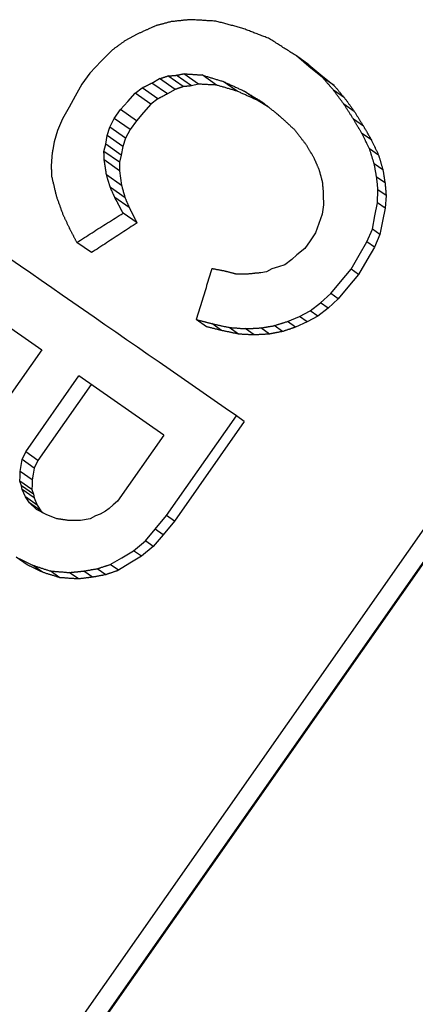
# Model space of a CAD drawing. Header units: millimetres. Extents: x -47 to 3549, y 20 to 432.
# Tile 7 of 25: x 204.21 to 208.43, y 221.45 to 231.97. Entities that reach past the tile are written whole.
import ezdxf

# ---------------------------------------------------------------- set-up
doc = ezdxf.new("R2010")
doc.units = ezdxf.units.MM
doc.layers.add('DETAIL', color=2, linetype='Continuous')

msp = doc.modelspace()

# ---------------------------------------------------------------- linework, layer by layer
at = {"layer": 'DETAIL'}
for p, q in [((205.194, 231.645), (205.079, 231.529)), ((205.079, 231.529), (204.957, 231.401)), ((207.298, 231.473), (207.165, 231.584)), ((207.298, 231.491), (207.165, 231.584)), ((207.298, 231.491), (207.426, 231.384)), ((207.444, 231.354), (207.298, 231.473)), ((204.957, 231.401), (204.873, 231.281)), ((205.619, 231.294), (205.703, 231.342)), ((205.867, 231.227), (205.703, 231.342)), ((205.953, 231.256), (205.79, 231.37)), ((206.042, 231.265), (205.881, 231.378)), ((206.119, 231.282), (205.96, 231.394)), ((206.31, 231.273), (206.156, 231.381)), ((206.53, 231.208), (206.383, 231.311)), ((207.426, 231.384), (207.566, 231.268)), ((207.566, 231.268), (207.444, 231.354)), ((204.873, 231.281), (204.8, 231.153)), ((205.441, 231.186), (205.515, 231.242)), ((205.682, 231.125), (205.515, 231.242)), ((205.785, 231.178), (205.619, 231.294)), ((205.867, 231.227), (205.785, 231.178)), ((206.119, 231.282), (206.042, 231.265)), ((206.746, 231.111), (206.606, 231.209)), ((207.678, 231.136), (207.561, 231.218)), ((204.8, 231.153), (204.736, 231.038)), ((205.285, 231.011), (205.363, 231.098)), ((205.363, 231.098), (205.441, 231.186)), ((205.61, 231.068), (205.441, 231.186)), ((205.682, 231.125), (205.61, 231.068)), ((206.866, 231.038), (206.746, 231.111)), ((211.902, 231.012), (199.856, 213.809)), ((211.909, 231.007), (199.863, 213.804)), ((204.736, 231.038), (204.664, 230.911)), ((205.218, 230.915), (205.285, 231.011)), ((205.454, 230.892), (205.285, 231.011)), ((205.61, 231.068), (205.532, 230.98)), ((207.782, 230.992), (207.671, 231.07)), ((211.64, 230.982), (199.803, 214.078)), ((204.664, 230.911), (204.611, 230.787)), ((205.171, 230.823), (205.218, 230.915)), ((205.387, 230.797), (205.218, 230.915)), ((205.454, 230.892), (205.387, 230.797)), ((205.532, 230.98), (205.454, 230.892)), ((207.879, 230.835), (207.772, 230.909)), ((204.611, 230.787), (204.577, 230.668)), ((205.143, 230.735), (205.171, 230.823)), ((205.339, 230.705), (205.171, 230.823)), ((205.387, 230.797), (205.339, 230.705)), ((205.127, 230.64), (205.143, 230.735)), ((205.311, 230.618), (205.143, 230.735)), ((205.339, 230.705), (205.311, 230.618)), ((207.964, 230.686), (207.862, 230.757)), ((205.108, 230.564), (205.127, 230.64)), ((205.274, 230.448), (205.108, 230.564)), ((205.293, 230.523), (205.127, 230.64)), ((205.311, 230.618), (205.293, 230.523)), ((208.041, 230.525), (207.945, 230.592)), ((205.275, 230.358), (205.111, 230.473)), ((205.293, 230.523), (205.274, 230.448)), ((205.274, 230.448), (205.275, 230.358)), ((205.275, 230.358), (205.286, 230.279)), ((208.087, 230.368), (207.994, 230.433)), ((205.296, 230.2), (205.135, 230.313)), ((205.286, 230.279), (205.296, 230.2)), ((208.11, 230.227), (208.02, 230.289)), ((205.334, 230.067), (205.177, 230.177)), ((208.029, 230.016), (208.035, 230.154)), ((208.122, 230.094), (208.035, 230.154)), ((205.378, 229.965), (205.223, 230.073)), ((208.122, 230.094), (208.113, 229.957)), ((207.452, 229.992), (207.438, 229.895)), ((208.001, 229.875), (208.029, 230.016)), ((208.113, 229.957), (208.029, 230.016)), ((208.113, 229.957), (208.084, 229.817)), ((205.461, 229.8), (205.312, 229.904)), ((207.438, 229.895), (207.404, 229.794)), ((207.975, 229.733), (208.001, 229.875)), ((207.404, 229.794), (207.369, 229.694)), ((207.916, 229.596), (207.975, 229.733)), ((208.056, 229.676), (207.975, 229.733)), ((208.084, 229.817), (208.056, 229.676)), ((207.369, 229.694), (207.311, 229.61)), ((208.056, 229.676), (207.996, 229.54)), ((204.974, 229.482), (204.817, 229.591)), ((207.252, 229.526), (207.169, 229.46)), ((207.311, 229.61), (207.252, 229.526)), ((207.835, 229.456), (207.916, 229.596)), ((207.996, 229.54), (207.915, 229.4)), ((207.996, 229.54), (207.916, 229.596)), ((207.115, 229.408), (207.041, 229.353)), ((207.169, 229.46), (207.115, 229.408)), ((207.747, 229.304), (207.835, 229.456)), ((206.901, 229.308), (206.844, 229.277)), ((206.971, 229.33), (206.901, 229.308)), ((207.041, 229.353), (206.971, 229.33)), ((207.634, 229.169), (207.747, 229.304)), ((207.827, 229.248), (207.747, 229.304)), ((207.915, 229.4), (207.827, 229.248)), ((206.844, 229.277), (206.783, 229.267)), ((207.827, 229.248), (207.714, 229.113)), ((203.432, 229.152), (204.444, 228.443)), ((207.53, 229.046), (207.634, 229.169)), ((207.714, 229.113), (207.611, 228.99)), ((207.422, 228.944), (207.53, 229.046)), ((207.611, 228.99), (207.503, 228.887)), ((207.611, 228.99), (207.53, 229.046)), ((207.31, 228.861), (207.422, 228.944)), ((207.503, 228.887), (207.393, 228.803)), ((207.503, 228.887), (207.422, 228.944)), ((207.067, 228.746), (207.195, 228.8)), ((207.195, 228.8), (207.31, 228.861)), ((207.279, 228.741), (207.195, 228.8)), ((207.393, 228.803), (207.279, 228.741)), ((207.393, 228.803), (207.31, 228.861)), ((206.205, 228.69), (206.094, 228.768)), ((206.365, 228.649), (206.259, 228.724)), ((206.546, 228.612), (206.445, 228.682)), ((206.712, 228.602), (206.616, 228.67)), ((206.876, 228.612), (206.784, 228.677)), ((207.016, 228.639), (206.927, 228.702)), ((207.153, 228.686), (207.067, 228.746)), ((207.279, 228.741), (207.153, 228.686)), ((204.444, 228.443), (204.092, 227.941)), ((204.272, 227.352), (204.841, 228.165)), ((205.747, 227.531), (204.841, 228.165)), ((204.972, 228.073), (204.403, 227.26)), ((205.777, 226.672), (206.523, 227.737)), ((206.606, 227.679), (206.523, 227.737)), ((206.606, 227.679), (205.86, 226.614)), ((205.747, 227.531), (205.253, 226.825)), ((204.233, 227.272), (204.272, 227.352)), ((204.403, 227.26), (204.272, 227.352)), ((204.213, 227.143), (204.223, 227.207)), ((204.223, 227.207), (204.233, 227.272)), ((204.364, 227.18), (204.233, 227.272)), ((204.403, 227.26), (204.364, 227.18)), ((204.21, 227.038), (204.212, 227.09)), ((204.212, 227.09), (204.213, 227.143)), ((204.342, 227.053), (204.213, 227.143)), ((204.353, 227.116), (204.342, 227.053)), ((204.364, 227.18), (204.353, 227.116)), ((204.337, 226.949), (204.21, 227.038)), ((204.229, 226.989), (204.21, 227.038)), ((204.355, 226.901), (204.229, 226.989)), ((204.236, 226.949), (204.229, 226.989)), ((204.34, 227.001), (204.337, 226.949)), ((204.342, 227.053), (204.34, 227.001)), ((204.361, 226.862), (204.236, 226.949)), ((204.27, 226.872), (204.236, 226.949)), ((204.337, 226.949), (204.355, 226.901)), ((204.355, 226.901), (204.361, 226.862)), ((204.393, 226.785), (204.27, 226.872)), ((204.313, 226.807), (204.27, 226.872)), ((204.433, 226.722), (204.313, 226.807)), ((204.387, 226.736), (204.313, 226.807)), ((204.361, 226.862), (204.393, 226.785)), ((204.393, 226.785), (204.433, 226.722)), ((205.207, 226.786), (205.162, 226.746)), ((205.253, 226.825), (205.207, 226.786)), ((204.491, 226.682), (204.387, 226.736)), ((204.433, 226.722), (204.457, 226.7)), ((204.603, 226.638), (204.491, 226.682)), ((205.018, 226.669), (204.96, 226.638)), ((205.067, 226.688), (205.018, 226.669)), ((205.125, 226.719), (205.067, 226.688)), ((205.162, 226.746), (205.125, 226.719)), ((205.656, 226.525), (205.777, 226.672)), ((205.86, 226.614), (205.777, 226.672)), ((204.96, 226.638), (204.858, 226.62)), ((205.86, 226.614), (205.739, 226.467)), ((205.552, 226.402), (205.656, 226.525)), ((205.739, 226.467), (205.635, 226.343)), ((205.739, 226.467), (205.656, 226.525)), ((205.423, 226.296), (205.552, 226.402)), ((205.635, 226.343), (205.552, 226.402)), ((205.299, 226.222), (205.423, 226.296)), ((205.508, 226.237), (205.423, 226.296)), ((205.635, 226.343), (205.508, 226.237)), ((204.287, 226.147), (204.172, 226.227)), ((205.175, 226.149), (205.299, 226.222)), ((205.263, 226.087), (205.175, 226.149)), ((205.386, 226.162), (205.263, 226.087)), ((205.508, 226.237), (205.386, 226.162)), ((204.453, 226.066), (204.345, 226.142)), ((204.637, 226.008), (204.534, 226.08)), ((204.835, 225.995), (204.737, 226.063)), ((204.986, 226.013), (204.892, 226.079)), ((205.127, 226.04), (205.036, 226.104))]:
    msp.add_line(p, q, dxfattribs=at)
at = {"layer": 'DETAIL', "flags": 128}
for points in [[(205.826, 231.951), (205.819, 231.949), (205.812, 231.947), (205.805, 231.945), (205.798, 231.944), (205.791, 231.942), (205.785, 231.94), (205.778, 231.938), (205.771, 231.936), (205.764, 231.934), (205.757, 231.933), (205.75, 231.931), (205.743, 231.929), (205.736, 231.927), (205.729, 231.925), (205.723, 231.923), (205.716, 231.921), (205.709, 231.92), (205.702, 231.918), (205.695, 231.916), (205.688, 231.914), (205.681, 231.912), (205.674, 231.91), (205.667, 231.909), (205.661, 231.907)], [(206.026, 231.972), (206.017, 231.971), (206.009, 231.97), (206.001, 231.969), (205.992, 231.968), (205.984, 231.967), (205.976, 231.967), (205.967, 231.966), (205.959, 231.965), (205.951, 231.964), (205.942, 231.963), (205.934, 231.962), (205.926, 231.961), (205.917, 231.961), (205.909, 231.96), (205.901, 231.959), (205.892, 231.958), (205.884, 231.957), (205.876, 231.956), (205.868, 231.955), (205.859, 231.954), (205.851, 231.954), (205.843, 231.953), (205.834, 231.952), (205.826, 231.951)], [(206.303, 231.956), (206.291, 231.957), (206.28, 231.957), (206.268, 231.958), (206.256, 231.959), (206.245, 231.959), (206.233, 231.96), (206.222, 231.961), (206.21, 231.961), (206.199, 231.962), (206.187, 231.963), (206.176, 231.963), (206.164, 231.964), (206.152, 231.965), (206.141, 231.965), (206.129, 231.966), (206.118, 231.967), (206.106, 231.967), (206.095, 231.968), (206.083, 231.969), (206.072, 231.969), (206.06, 231.97), (206.049, 231.971), (206.037, 231.971), (206.026, 231.972)], [(206.591, 231.879), (206.579, 231.882), (206.567, 231.885), (206.555, 231.889), (206.543, 231.892), (206.531, 231.895), (206.519, 231.898), (206.507, 231.902), (206.495, 231.905), (206.483, 231.908), (206.471, 231.911), (206.459, 231.914), (206.447, 231.918), (206.435, 231.921), (206.423, 231.924), (206.411, 231.927), (206.399, 231.93), (206.387, 231.934), (206.375, 231.937), (206.363, 231.94), (206.351, 231.943), (206.339, 231.946), (206.327, 231.95), (206.315, 231.953), (206.303, 231.956)], [(205.49, 231.83), (205.483, 231.826), (205.476, 231.823), (205.47, 231.819), (205.463, 231.816), (205.457, 231.812), (205.45, 231.809), (205.443, 231.805), (205.437, 231.802), (205.43, 231.798), (205.423, 231.794), (205.417, 231.791), (205.41, 231.787), (205.404, 231.784), (205.397, 231.78), (205.39, 231.777), (205.384, 231.773), (205.377, 231.77), (205.37, 231.766), (205.364, 231.763), (205.357, 231.759), (205.351, 231.755), (205.344, 231.752), (205.337, 231.748), (205.331, 231.745)], [(205.661, 231.907), (205.653, 231.904), (205.646, 231.9), (205.639, 231.897), (205.632, 231.894), (205.625, 231.891), (205.618, 231.888), (205.611, 231.884), (205.604, 231.881), (205.596, 231.878), (205.589, 231.875), (205.582, 231.872), (205.575, 231.868), (205.568, 231.865), (205.561, 231.862), (205.554, 231.859), (205.547, 231.856), (205.54, 231.852), (205.532, 231.849), (205.525, 231.846), (205.518, 231.843), (205.511, 231.839), (205.504, 231.836), (205.497, 231.833), (205.49, 231.83)], [(206.876, 231.768), (206.864, 231.773), (206.852, 231.778), (206.84, 231.782), (206.829, 231.787), (206.817, 231.792), (206.805, 231.796), (206.793, 231.801), (206.781, 231.805), (206.769, 231.81), (206.757, 231.815), (206.745, 231.819), (206.733, 231.824), (206.721, 231.828), (206.71, 231.833), (206.698, 231.838), (206.686, 231.842), (206.674, 231.847), (206.662, 231.852), (206.65, 231.856), (206.638, 231.861), (206.626, 231.865), (206.615, 231.87), (206.603, 231.874), (206.591, 231.879)], [(205.331, 231.745), (205.325, 231.741), (205.319, 231.736), (205.314, 231.732), (205.308, 231.728), (205.302, 231.724), (205.296, 231.72), (205.291, 231.716), (205.285, 231.711), (205.279, 231.707), (205.274, 231.703), (205.268, 231.699), (205.262, 231.695), (205.257, 231.691), (205.251, 231.686), (205.245, 231.682), (205.24, 231.678), (205.234, 231.674), (205.228, 231.67), (205.222, 231.666), (205.217, 231.661), (205.211, 231.657), (205.205, 231.653), (205.2, 231.649), (205.194, 231.645)], [(207.165, 231.584), (207.153, 231.591), (207.141, 231.599), (207.129, 231.607), (207.117, 231.615), (207.105, 231.622), (207.093, 231.63), (207.081, 231.638), (207.069, 231.645), (207.057, 231.653), (207.044, 231.661), (207.032, 231.669), (207.02, 231.676), (207.008, 231.684), (206.996, 231.692), (206.984, 231.699), (206.972, 231.707), (206.96, 231.715), (206.948, 231.722), (206.936, 231.73), (206.924, 231.738), (206.912, 231.745), (206.9, 231.753), (206.888, 231.761), (206.876, 231.768)], [(205.703, 231.342), (205.707, 231.343), (205.71, 231.344), (205.714, 231.345), (205.717, 231.346), (205.721, 231.347), (205.725, 231.349), (205.728, 231.35), (205.732, 231.351), (205.736, 231.352), (205.739, 231.353), (205.743, 231.354), (205.747, 231.356), (205.75, 231.357), (205.754, 231.358), (205.758, 231.359), (205.761, 231.36), (205.765, 231.361), (205.769, 231.363), (205.772, 231.364), (205.776, 231.365), (205.78, 231.366), (205.783, 231.367), (205.787, 231.368), (205.79, 231.37)], [(205.79, 231.37), (205.794, 231.37), (205.798, 231.37), (205.802, 231.371), (205.806, 231.371), (205.809, 231.371), (205.813, 231.372), (205.817, 231.372), (205.821, 231.372), (205.824, 231.373), (205.828, 231.373), (205.832, 231.373), (205.836, 231.374), (205.84, 231.374), (205.843, 231.374), (205.847, 231.375), (205.851, 231.375), (205.855, 231.375), (205.858, 231.376), (205.862, 231.376), (205.866, 231.376), (205.87, 231.377), (205.874, 231.377), (205.877, 231.377), (205.881, 231.378)], [(205.881, 231.378), (205.884, 231.378), (205.888, 231.379), (205.891, 231.38), (205.894, 231.38), (205.898, 231.381), (205.901, 231.382), (205.904, 231.382), (205.907, 231.383), (205.911, 231.384), (205.914, 231.384), (205.917, 231.385), (205.921, 231.386), (205.924, 231.386), (205.927, 231.387), (205.931, 231.388), (205.934, 231.388), (205.937, 231.389), (205.94, 231.39), (205.944, 231.39), (205.947, 231.391), (205.95, 231.392), (205.954, 231.392), (205.957, 231.393), (205.96, 231.394)], [(205.96, 231.394), (205.968, 231.393), (205.976, 231.393), (205.985, 231.392), (205.993, 231.392), (206.001, 231.391), (206.009, 231.391), (206.017, 231.39), (206.025, 231.39), (206.034, 231.389), (206.042, 231.388), (206.05, 231.388), (206.058, 231.387), (206.066, 231.387), (206.074, 231.386), (206.083, 231.386), (206.091, 231.385), (206.099, 231.385), (206.107, 231.384), (206.115, 231.383), (206.124, 231.383), (206.132, 231.382), (206.14, 231.382), (206.148, 231.381), (206.156, 231.381)], [(206.156, 231.381), (206.166, 231.378), (206.175, 231.375), (206.185, 231.372), (206.194, 231.369), (206.203, 231.366), (206.213, 231.363), (206.222, 231.36), (206.232, 231.358), (206.241, 231.355), (206.251, 231.352), (206.26, 231.349), (206.269, 231.346), (206.279, 231.343), (206.288, 231.34), (206.298, 231.337), (206.307, 231.334), (206.317, 231.331), (206.326, 231.329), (206.336, 231.326), (206.345, 231.323), (206.355, 231.32), (206.364, 231.317), (206.374, 231.314), (206.383, 231.311)], [(206.383, 231.311), (206.392, 231.307), (206.402, 231.303), (206.411, 231.298), (206.42, 231.294), (206.429, 231.29), (206.439, 231.286), (206.448, 231.281), (206.457, 231.277), (206.467, 231.273), (206.476, 231.269), (206.485, 231.264), (206.494, 231.26), (206.504, 231.256), (206.513, 231.252), (206.522, 231.247), (206.532, 231.243), (206.541, 231.239), (206.55, 231.234), (206.56, 231.23), (206.569, 231.226), (206.578, 231.222), (206.587, 231.217), (206.597, 231.213), (206.606, 231.209)], [(207.561, 231.218), (207.556, 231.223), (207.551, 231.229), (207.546, 231.235), (207.541, 231.24), (207.536, 231.246), (207.531, 231.252), (207.526, 231.257), (207.522, 231.263), (207.517, 231.269), (207.512, 231.274), (207.507, 231.28), (207.502, 231.286), (207.497, 231.291), (207.492, 231.297), (207.487, 231.303), (207.483, 231.308), (207.478, 231.314), (207.473, 231.32), (207.468, 231.325), (207.463, 231.331), (207.458, 231.337), (207.453, 231.342), (207.448, 231.348), (207.444, 231.354)], [(205.515, 231.242), (205.519, 231.244), (205.523, 231.246), (205.528, 231.249), (205.532, 231.251), (205.536, 231.253), (205.541, 231.255), (205.545, 231.257), (205.549, 231.259), (205.554, 231.261), (205.558, 231.264), (205.562, 231.266), (205.567, 231.268), (205.571, 231.27), (205.575, 231.272), (205.58, 231.274), (205.584, 231.277), (205.588, 231.279), (205.593, 231.281), (205.597, 231.283), (205.601, 231.285), (205.606, 231.287), (205.61, 231.29), (205.614, 231.292), (205.619, 231.294)], [(205.953, 231.256), (205.95, 231.254), (205.946, 231.253), (205.943, 231.252), (205.939, 231.251), (205.935, 231.249), (205.932, 231.248), (205.928, 231.247), (205.925, 231.246), (205.921, 231.245), (205.917, 231.243), (205.914, 231.242), (205.91, 231.241), (205.907, 231.24), (205.903, 231.239), (205.9, 231.237), (205.896, 231.236), (205.892, 231.235), (205.889, 231.234), (205.885, 231.233), (205.882, 231.231), (205.878, 231.23), (205.875, 231.229), (205.871, 231.228), (205.867, 231.227)], [(206.042, 231.265), (206.038, 231.265), (206.034, 231.264), (206.031, 231.264), (206.027, 231.263), (206.023, 231.263), (206.02, 231.263), (206.016, 231.262), (206.012, 231.262), (206.009, 231.261), (206.005, 231.261), (206.001, 231.261), (205.998, 231.26), (205.994, 231.26), (205.99, 231.259), (205.986, 231.259), (205.983, 231.259), (205.979, 231.258), (205.975, 231.258), (205.972, 231.258), (205.968, 231.257), (205.964, 231.257), (205.961, 231.256), (205.957, 231.256), (205.953, 231.256)], [(206.31, 231.273), (206.302, 231.273), (206.294, 231.274), (206.286, 231.274), (206.278, 231.274), (206.27, 231.275), (206.262, 231.275), (206.254, 231.276), (206.247, 231.276), (206.239, 231.277), (206.231, 231.277), (206.223, 231.277), (206.215, 231.278), (206.207, 231.278), (206.199, 231.279), (206.191, 231.279), (206.183, 231.279), (206.175, 231.28), (206.167, 231.28), (206.159, 231.28), (206.151, 231.281), (206.143, 231.281), (206.135, 231.282), (206.127, 231.282), (206.119, 231.282)], [(206.53, 231.208), (206.521, 231.211), (206.512, 231.213), (206.503, 231.216), (206.494, 231.219), (206.484, 231.221), (206.475, 231.224), (206.466, 231.227), (206.457, 231.23), (206.448, 231.232), (206.438, 231.235), (206.429, 231.238), (206.42, 231.24), (206.411, 231.243), (206.402, 231.246), (206.393, 231.249), (206.383, 231.251), (206.374, 231.254), (206.365, 231.257), (206.356, 231.259), (206.347, 231.262), (206.338, 231.265), (206.329, 231.267), (206.319, 231.27), (206.31, 231.273)], [(206.746, 231.111), (206.737, 231.115), (206.728, 231.119), (206.719, 231.123), (206.71, 231.127), (206.701, 231.131), (206.692, 231.135), (206.683, 231.139), (206.674, 231.143), (206.665, 231.147), (206.656, 231.151), (206.647, 231.155), (206.638, 231.159), (206.629, 231.163), (206.62, 231.168), (206.611, 231.172), (206.602, 231.176), (206.593, 231.18), (206.584, 231.184), (206.575, 231.188), (206.566, 231.192), (206.557, 231.196), (206.548, 231.2), (206.539, 231.204), (206.53, 231.208)], [(206.606, 231.209), (206.614, 231.204), (206.622, 231.199), (206.63, 231.194), (206.639, 231.189), (206.647, 231.184), (206.655, 231.179), (206.663, 231.174), (206.671, 231.169), (206.679, 231.164), (206.687, 231.159), (206.695, 231.154), (206.704, 231.149), (206.712, 231.144), (206.72, 231.139), (206.728, 231.134), (206.736, 231.129), (206.744, 231.125), (206.752, 231.12), (206.761, 231.115), (206.769, 231.11), (206.777, 231.105), (206.785, 231.1), (206.793, 231.095), (206.801, 231.09)], [(207.671, 231.07), (207.666, 231.076), (207.661, 231.082), (207.657, 231.088), (207.652, 231.094), (207.648, 231.101), (207.643, 231.107), (207.638, 231.113), (207.634, 231.119), (207.629, 231.125), (207.625, 231.131), (207.62, 231.138), (207.616, 231.144), (207.611, 231.15), (207.606, 231.156), (207.602, 231.162), (207.597, 231.168), (207.593, 231.174), (207.588, 231.181), (207.584, 231.187), (207.579, 231.193), (207.574, 231.199), (207.57, 231.205), (207.565, 231.211), (207.561, 231.218)], [(207.566, 231.268), (207.57, 231.263), (207.575, 231.257), (207.58, 231.252), (207.584, 231.246), (207.589, 231.241), (207.594, 231.235), (207.598, 231.23), (207.603, 231.224), (207.608, 231.219), (207.612, 231.213), (207.617, 231.207), (207.622, 231.202), (207.626, 231.196), (207.631, 231.191), (207.636, 231.185), (207.64, 231.18), (207.645, 231.174), (207.65, 231.169), (207.654, 231.163), (207.659, 231.158), (207.664, 231.152), (207.668, 231.147), (207.673, 231.141), (207.678, 231.136)], [(205.785, 231.178), (205.78, 231.176), (205.776, 231.173), (205.772, 231.171), (205.767, 231.169), (205.763, 231.167), (205.759, 231.165), (205.755, 231.162), (205.75, 231.16), (205.746, 231.158), (205.742, 231.156), (205.738, 231.154), (205.733, 231.151), (205.729, 231.149), (205.725, 231.147), (205.72, 231.145), (205.716, 231.143), (205.712, 231.14), (205.708, 231.138), (205.703, 231.136), (205.699, 231.134), (205.695, 231.131), (205.691, 231.129), (205.686, 231.127), (205.682, 231.125)], [(206.801, 231.09), (206.809, 231.084), (206.816, 231.078), (206.824, 231.072), (206.831, 231.066), (206.839, 231.06), (206.846, 231.054), (206.854, 231.048), (206.861, 231.042), (206.869, 231.036), (206.876, 231.03), (206.884, 231.024), (206.891, 231.018), (206.899, 231.012), (206.906, 231.006), (206.914, 231), (206.922, 230.994), (206.929, 230.988), (206.937, 230.982), (206.944, 230.976), (206.952, 230.97), (206.959, 230.964), (206.967, 230.958), (206.974, 230.952), (206.982, 230.946)], [(207.678, 231.136), (207.682, 231.13), (207.686, 231.124), (207.691, 231.118), (207.695, 231.112), (207.699, 231.106), (207.704, 231.1), (207.708, 231.094), (207.712, 231.088), (207.717, 231.082), (207.721, 231.076), (207.725, 231.07), (207.73, 231.064), (207.734, 231.058), (207.739, 231.052), (207.743, 231.046), (207.747, 231.04), (207.752, 231.034), (207.756, 231.028), (207.76, 231.022), (207.765, 231.016), (207.769, 231.01), (207.773, 231.004), (207.778, 230.998), (207.782, 230.992)], [(207.772, 230.909), (207.768, 230.916), (207.764, 230.923), (207.76, 230.929), (207.755, 230.936), (207.751, 230.943), (207.747, 230.95), (207.743, 230.956), (207.738, 230.963), (207.734, 230.97), (207.73, 230.976), (207.726, 230.983), (207.721, 230.99), (207.717, 230.996), (207.713, 231.003), (207.709, 231.01), (207.704, 231.016), (207.7, 231.023), (207.696, 231.03), (207.692, 231.036), (207.687, 231.043), (207.683, 231.05), (207.679, 231.056), (207.675, 231.063), (207.671, 231.07)], [(207.782, 230.992), (207.786, 230.985), (207.79, 230.979), (207.794, 230.972), (207.798, 230.966), (207.802, 230.959), (207.806, 230.952), (207.81, 230.946), (207.814, 230.939), (207.818, 230.933), (207.822, 230.926), (207.826, 230.92), (207.83, 230.913), (207.834, 230.907), (207.838, 230.9), (207.842, 230.894), (207.846, 230.887), (207.851, 230.881), (207.855, 230.874), (207.859, 230.868), (207.863, 230.861), (207.867, 230.854), (207.871, 230.848), (207.875, 230.841), (207.879, 230.835)], [(206.982, 230.946), (206.988, 230.94), (206.995, 230.933), (207.002, 230.927), (207.008, 230.921), (207.015, 230.915), (207.022, 230.909), (207.029, 230.903), (207.035, 230.896), (207.042, 230.89), (207.049, 230.884), (207.055, 230.878), (207.062, 230.872), (207.069, 230.866), (207.075, 230.859), (207.082, 230.853), (207.089, 230.847), (207.096, 230.841), (207.102, 230.835), (207.109, 230.828), (207.116, 230.822), (207.122, 230.816), (207.129, 230.81), (207.136, 230.804), (207.143, 230.797)], [(207.862, 230.757), (207.859, 230.764), (207.855, 230.77), (207.851, 230.776), (207.847, 230.783), (207.844, 230.789), (207.84, 230.795), (207.836, 230.802), (207.832, 230.808), (207.829, 230.814), (207.825, 230.821), (207.821, 230.827), (207.817, 230.833), (207.814, 230.84), (207.81, 230.846), (207.806, 230.852), (207.802, 230.859), (207.799, 230.865), (207.795, 230.871), (207.791, 230.878), (207.787, 230.884), (207.784, 230.89), (207.78, 230.897), (207.776, 230.903), (207.772, 230.909)], [(207.143, 230.797), (207.148, 230.791), (207.153, 230.784), (207.158, 230.778), (207.163, 230.771), (207.168, 230.765), (207.173, 230.758), (207.178, 230.752), (207.183, 230.745), (207.188, 230.739), (207.193, 230.732), (207.198, 230.726), (207.203, 230.719), (207.208, 230.713), (207.213, 230.706), (207.218, 230.7), (207.223, 230.693), (207.228, 230.687), (207.233, 230.68), (207.238, 230.674), (207.243, 230.667), (207.248, 230.661), (207.253, 230.654), (207.258, 230.648), (207.263, 230.641)], [(207.879, 230.835), (207.882, 230.829), (207.886, 230.822), (207.889, 230.816), (207.893, 230.81), (207.896, 230.804), (207.9, 230.798), (207.904, 230.792), (207.907, 230.785), (207.911, 230.779), (207.914, 230.773), (207.918, 230.767), (207.921, 230.761), (207.925, 230.754), (207.928, 230.748), (207.932, 230.742), (207.935, 230.736), (207.939, 230.73), (207.943, 230.723), (207.946, 230.717), (207.95, 230.711), (207.953, 230.705), (207.957, 230.699), (207.96, 230.692), (207.964, 230.686)], [(204.577, 230.668), (204.576, 230.663), (204.575, 230.658), (204.574, 230.653), (204.573, 230.647), (204.572, 230.642), (204.571, 230.637), (204.57, 230.631), (204.57, 230.626), (204.569, 230.621), (204.568, 230.615), (204.567, 230.61), (204.566, 230.605), (204.565, 230.599), (204.564, 230.594), (204.563, 230.589), (204.562, 230.584), (204.561, 230.578), (204.56, 230.573), (204.559, 230.568), (204.558, 230.562), (204.557, 230.557), (204.556, 230.552), (204.555, 230.546), (204.555, 230.541)], [(207.945, 230.592), (207.941, 230.599), (207.938, 230.606), (207.934, 230.613), (207.931, 230.62), (207.927, 230.627), (207.924, 230.634), (207.921, 230.64), (207.917, 230.647), (207.914, 230.654), (207.91, 230.661), (207.907, 230.668), (207.903, 230.675), (207.9, 230.682), (207.897, 230.689), (207.893, 230.695), (207.89, 230.702), (207.886, 230.709), (207.883, 230.716), (207.879, 230.723), (207.876, 230.73), (207.873, 230.737), (207.869, 230.744), (207.866, 230.75), (207.862, 230.757)], [(207.964, 230.686), (207.967, 230.679), (207.97, 230.673), (207.974, 230.666), (207.977, 230.659), (207.98, 230.652), (207.983, 230.646), (207.986, 230.639), (207.99, 230.632), (207.993, 230.626), (207.996, 230.619), (207.999, 230.612), (208.003, 230.605), (208.006, 230.599), (208.009, 230.592), (208.012, 230.585), (208.016, 230.578), (208.019, 230.572), (208.022, 230.565), (208.025, 230.558), (208.028, 230.551), (208.032, 230.545), (208.035, 230.538), (208.038, 230.531), (208.041, 230.525)], [(205.111, 230.473), (205.111, 230.477), (205.111, 230.48), (205.111, 230.484), (205.111, 230.488), (205.11, 230.492), (205.11, 230.496), (205.11, 230.499), (205.11, 230.503), (205.11, 230.507), (205.11, 230.511), (205.11, 230.515), (205.109, 230.518), (205.109, 230.522), (205.109, 230.526), (205.109, 230.53), (205.109, 230.534), (205.109, 230.537), (205.109, 230.541), (205.108, 230.545), (205.108, 230.549), (205.108, 230.553), (205.108, 230.557), (205.108, 230.56), (205.108, 230.564)], [(207.263, 230.641), (207.267, 230.635), (207.271, 230.629), (207.275, 230.622), (207.278, 230.616), (207.282, 230.61), (207.286, 230.603), (207.29, 230.597), (207.293, 230.591), (207.297, 230.584), (207.301, 230.578), (207.304, 230.572), (207.308, 230.565), (207.312, 230.559), (207.316, 230.553), (207.319, 230.546), (207.323, 230.54), (207.327, 230.534), (207.331, 230.527), (207.334, 230.521), (207.338, 230.515), (207.342, 230.508), (207.346, 230.502), (207.349, 230.496), (207.353, 230.489)], [(207.994, 230.433), (207.992, 230.439), (207.99, 230.446), (207.988, 230.453), (207.986, 230.459), (207.984, 230.466), (207.982, 230.472), (207.98, 230.479), (207.978, 230.486), (207.976, 230.492), (207.974, 230.499), (207.972, 230.506), (207.969, 230.512), (207.967, 230.519), (207.965, 230.526), (207.963, 230.532), (207.961, 230.539), (207.959, 230.546), (207.957, 230.552), (207.955, 230.559), (207.953, 230.566), (207.951, 230.572), (207.949, 230.579), (207.947, 230.586), (207.945, 230.592)], [(204.555, 230.541), (204.554, 230.535), (204.554, 230.53), (204.553, 230.524), (204.553, 230.519), (204.552, 230.513), (204.552, 230.507), (204.551, 230.502), (204.551, 230.496), (204.55, 230.491), (204.55, 230.485), (204.549, 230.479), (204.549, 230.474), (204.549, 230.468), (204.548, 230.463), (204.548, 230.457), (204.547, 230.451), (204.547, 230.446), (204.546, 230.44), (204.546, 230.434), (204.545, 230.429), (204.545, 230.423), (204.544, 230.418), (204.544, 230.412), (204.544, 230.406)], [(205.123, 230.393), (205.123, 230.396), (205.122, 230.399), (205.122, 230.403), (205.121, 230.406), (205.121, 230.409), (205.12, 230.413), (205.12, 230.416), (205.119, 230.419), (205.119, 230.423), (205.118, 230.426), (205.118, 230.429), (205.117, 230.433), (205.117, 230.436), (205.116, 230.439), (205.116, 230.443), (205.115, 230.446), (205.115, 230.449), (205.114, 230.453), (205.114, 230.456), (205.113, 230.459), (205.113, 230.463), (205.112, 230.466), (205.112, 230.469), (205.111, 230.473)], [(207.353, 230.489), (207.355, 230.484), (207.358, 230.479), (207.36, 230.473), (207.362, 230.468), (207.364, 230.463), (207.367, 230.458), (207.369, 230.452), (207.371, 230.447), (207.373, 230.442), (207.376, 230.436), (207.378, 230.431), (207.38, 230.426), (207.382, 230.421), (207.385, 230.415), (207.387, 230.41), (207.389, 230.405), (207.391, 230.399), (207.394, 230.394), (207.396, 230.389), (207.398, 230.384), (207.4, 230.378), (207.403, 230.373), (207.405, 230.368), (207.407, 230.362)], [(208.041, 230.525), (208.043, 230.518), (208.045, 230.511), (208.047, 230.505), (208.049, 230.498), (208.051, 230.492), (208.053, 230.485), (208.055, 230.479), (208.057, 230.472), (208.059, 230.466), (208.06, 230.459), (208.062, 230.453), (208.064, 230.446), (208.066, 230.44), (208.068, 230.433), (208.07, 230.426), (208.072, 230.42), (208.074, 230.413), (208.076, 230.407), (208.078, 230.4), (208.079, 230.394), (208.081, 230.387), (208.083, 230.381), (208.085, 230.374), (208.087, 230.368)], [(204.544, 230.406), (204.544, 230.402), (204.544, 230.397), (204.544, 230.393), (204.545, 230.388), (204.545, 230.383), (204.545, 230.379), (204.545, 230.374), (204.546, 230.369), (204.546, 230.365), (204.546, 230.36), (204.546, 230.356), (204.546, 230.351), (204.547, 230.346), (204.547, 230.342), (204.547, 230.337), (204.547, 230.332), (204.548, 230.328), (204.548, 230.323), (204.548, 230.319), (204.548, 230.314), (204.549, 230.309), (204.549, 230.305), (204.549, 230.3), (204.549, 230.296)], [(205.135, 230.313), (205.135, 230.316), (205.134, 230.319), (205.134, 230.323), (205.133, 230.326), (205.133, 230.329), (205.132, 230.333), (205.132, 230.336), (205.131, 230.339), (205.131, 230.343), (205.13, 230.346), (205.13, 230.349), (205.129, 230.353), (205.129, 230.356), (205.128, 230.359), (205.128, 230.363), (205.127, 230.366), (205.127, 230.369), (205.126, 230.373), (205.126, 230.376), (205.125, 230.379), (205.125, 230.383), (205.124, 230.386), (205.124, 230.389), (205.123, 230.393)], [(207.407, 230.362), (207.408, 230.357), (207.41, 230.352), (207.411, 230.346), (207.413, 230.341), (207.414, 230.335), (207.415, 230.33), (207.417, 230.324), (207.418, 230.319), (207.42, 230.314), (207.421, 230.308), (207.423, 230.303), (207.424, 230.297), (207.425, 230.292), (207.427, 230.286), (207.428, 230.281), (207.43, 230.276), (207.431, 230.27), (207.432, 230.265), (207.434, 230.259), (207.435, 230.254), (207.437, 230.248), (207.438, 230.243), (207.44, 230.237), (207.441, 230.232)], [(208.02, 230.289), (208.019, 230.295), (208.018, 230.301), (208.017, 230.307), (208.016, 230.313), (208.015, 230.319), (208.014, 230.325), (208.013, 230.331), (208.012, 230.337), (208.011, 230.343), (208.01, 230.349), (208.008, 230.355), (208.007, 230.361), (208.006, 230.367), (208.005, 230.373), (208.004, 230.379), (208.003, 230.385), (208.002, 230.391), (208.001, 230.397), (208, 230.403), (207.999, 230.409), (207.998, 230.415), (207.997, 230.421), (207.995, 230.427), (207.994, 230.433)], [(208.087, 230.368), (208.088, 230.362), (208.089, 230.356), (208.09, 230.35), (208.091, 230.344), (208.092, 230.338), (208.093, 230.332), (208.094, 230.326), (208.095, 230.321), (208.096, 230.315), (208.097, 230.309), (208.098, 230.303), (208.099, 230.297), (208.1, 230.291), (208.101, 230.285), (208.102, 230.279), (208.102, 230.274), (208.103, 230.268), (208.104, 230.262), (208.105, 230.256), (208.106, 230.25), (208.107, 230.244), (208.108, 230.238), (208.109, 230.232), (208.11, 230.227)], [(204.549, 230.296), (204.552, 230.287), (204.554, 230.278), (204.556, 230.269), (204.558, 230.26), (204.56, 230.251), (204.562, 230.242), (204.564, 230.233), (204.566, 230.224), (204.569, 230.215), (204.571, 230.206), (204.573, 230.197), (204.575, 230.188), (204.577, 230.179), (204.579, 230.17), (204.581, 230.161), (204.583, 230.152), (204.586, 230.143), (204.588, 230.135), (204.59, 230.126), (204.592, 230.117), (204.594, 230.108), (204.596, 230.099), (204.598, 230.09), (204.601, 230.081)], [(205.177, 230.177), (205.175, 230.183), (205.173, 230.188), (205.172, 230.194), (205.17, 230.2), (205.168, 230.205), (205.166, 230.211), (205.165, 230.217), (205.163, 230.222), (205.161, 230.228), (205.159, 230.234), (205.158, 230.239), (205.156, 230.245), (205.154, 230.25), (205.153, 230.256), (205.151, 230.262), (205.149, 230.267), (205.147, 230.273), (205.146, 230.279), (205.144, 230.284), (205.142, 230.29), (205.141, 230.296), (205.139, 230.301), (205.137, 230.307), (205.135, 230.313)], [(208.035, 230.154), (208.034, 230.16), (208.034, 230.166), (208.033, 230.171), (208.032, 230.177), (208.032, 230.183), (208.031, 230.188), (208.031, 230.194), (208.03, 230.199), (208.029, 230.205), (208.029, 230.211), (208.028, 230.216), (208.028, 230.222), (208.027, 230.228), (208.026, 230.233), (208.026, 230.239), (208.025, 230.244), (208.025, 230.25), (208.024, 230.256), (208.023, 230.261), (208.023, 230.267), (208.022, 230.273), (208.022, 230.278), (208.021, 230.284), (208.02, 230.289)], [(205.223, 230.073), (205.222, 230.077), (205.22, 230.081), (205.218, 230.086), (205.216, 230.09), (205.214, 230.094), (205.212, 230.099), (205.21, 230.103), (205.208, 230.107), (205.206, 230.112), (205.204, 230.116), (205.202, 230.121), (205.2, 230.125), (205.198, 230.129), (205.196, 230.134), (205.194, 230.138), (205.192, 230.142), (205.19, 230.147), (205.188, 230.151), (205.186, 230.155), (205.184, 230.16), (205.183, 230.164), (205.181, 230.168), (205.179, 230.173), (205.177, 230.177)], [(205.296, 230.2), (205.298, 230.195), (205.299, 230.189), (205.301, 230.183), (205.302, 230.178), (205.304, 230.172), (205.306, 230.167), (205.307, 230.161), (205.309, 230.156), (205.31, 230.15), (205.312, 230.145), (205.313, 230.139), (205.315, 230.133), (205.317, 230.128), (205.318, 230.122), (205.32, 230.117), (205.321, 230.111), (205.323, 230.106), (205.325, 230.1), (205.326, 230.095), (205.328, 230.089), (205.329, 230.083), (205.331, 230.078), (205.332, 230.072), (205.334, 230.067)], [(207.441, 230.232), (207.441, 230.227), (207.442, 230.223), (207.442, 230.218), (207.443, 230.213), (207.443, 230.208), (207.443, 230.204), (207.444, 230.199), (207.444, 230.194), (207.445, 230.189), (207.445, 230.184), (207.445, 230.18), (207.446, 230.175), (207.446, 230.17), (207.447, 230.165), (207.447, 230.161), (207.447, 230.156), (207.448, 230.151), (207.448, 230.146), (207.449, 230.142), (207.449, 230.137), (207.449, 230.132), (207.45, 230.127), (207.45, 230.123), (207.451, 230.118)], [(208.11, 230.227), (208.111, 230.221), (208.111, 230.215), (208.112, 230.21), (208.112, 230.204), (208.113, 230.199), (208.113, 230.193), (208.114, 230.188), (208.114, 230.182), (208.115, 230.177), (208.115, 230.171), (208.115, 230.166), (208.116, 230.16), (208.116, 230.155), (208.117, 230.149), (208.117, 230.143), (208.118, 230.138), (208.118, 230.132), (208.119, 230.127), (208.119, 230.121), (208.12, 230.116), (208.12, 230.11), (208.121, 230.105), (208.121, 230.099), (208.122, 230.094)], [(204.601, 230.081), (204.603, 230.073), (204.606, 230.065), (204.609, 230.057), (204.612, 230.049), (204.615, 230.041), (204.618, 230.033), (204.621, 230.025), (204.623, 230.017), (204.626, 230.009), (204.629, 230.001), (204.632, 229.994), (204.635, 229.986), (204.638, 229.978), (204.641, 229.97), (204.643, 229.962), (204.646, 229.954), (204.649, 229.946), (204.652, 229.938), (204.655, 229.93), (204.658, 229.922), (204.661, 229.914), (204.664, 229.906), (204.666, 229.898), (204.669, 229.89)], [(205.267, 229.989), (205.265, 229.992), (205.264, 229.996), (205.262, 229.999), (205.26, 230.003), (205.258, 230.006), (205.256, 230.01), (205.255, 230.013), (205.253, 230.017), (205.251, 230.02), (205.249, 230.024), (205.247, 230.027), (205.245, 230.031), (205.244, 230.034), (205.242, 230.038), (205.24, 230.041), (205.238, 230.045), (205.236, 230.048), (205.234, 230.052), (205.233, 230.055), (205.231, 230.059), (205.229, 230.062), (205.227, 230.066), (205.225, 230.069), (205.223, 230.073)], [(205.334, 230.067), (205.336, 230.063), (205.338, 230.058), (205.34, 230.054), (205.341, 230.05), (205.343, 230.046), (205.345, 230.041), (205.347, 230.037), (205.349, 230.033), (205.35, 230.028), (205.352, 230.024), (205.354, 230.02), (205.356, 230.016), (205.358, 230.011), (205.36, 230.007), (205.361, 230.003), (205.363, 229.999), (205.365, 229.994), (205.367, 229.99), (205.369, 229.986), (205.371, 229.982), (205.372, 229.977), (205.374, 229.973), (205.376, 229.969), (205.378, 229.965)], [(207.451, 230.118), (207.451, 230.113), (207.451, 230.107), (207.451, 230.102), (207.451, 230.097), (207.451, 230.092), (207.451, 230.086), (207.451, 230.081), (207.451, 230.076), (207.451, 230.071), (207.451, 230.065), (207.451, 230.06), (207.451, 230.055), (207.451, 230.05), (207.452, 230.044), (207.452, 230.039), (207.452, 230.034), (207.452, 230.029), (207.452, 230.023), (207.452, 230.018), (207.452, 230.013), (207.452, 230.008), (207.452, 230.002), (207.452, 229.997), (207.452, 229.992)], [(205.312, 229.904), (205.31, 229.908), (205.308, 229.911), (205.306, 229.915), (205.304, 229.918), (205.303, 229.922), (205.301, 229.925), (205.299, 229.929), (205.297, 229.932), (205.295, 229.936), (205.293, 229.939), (205.291, 229.943), (205.29, 229.946), (205.288, 229.95), (205.286, 229.953), (205.284, 229.957), (205.282, 229.961), (205.28, 229.964), (205.278, 229.968), (205.277, 229.971), (205.275, 229.975), (205.273, 229.978), (205.271, 229.982), (205.269, 229.985), (205.267, 229.989)], [(205.378, 229.965), (205.38, 229.961), (205.381, 229.958), (205.383, 229.954), (205.385, 229.951), (205.387, 229.947), (205.388, 229.944), (205.39, 229.941), (205.392, 229.937), (205.393, 229.934), (205.395, 229.93), (205.397, 229.927), (205.399, 229.923), (205.4, 229.92), (205.402, 229.917), (205.404, 229.913), (205.405, 229.91), (205.407, 229.906), (205.409, 229.903), (205.411, 229.899), (205.412, 229.896), (205.414, 229.893), (205.416, 229.889), (205.418, 229.886), (205.419, 229.882)], [(204.669, 229.89), (204.672, 229.884), (204.676, 229.877), (204.679, 229.87), (204.682, 229.864), (204.685, 229.857), (204.688, 229.85), (204.691, 229.844), (204.694, 229.837), (204.698, 229.831), (204.701, 229.824), (204.704, 229.817), (204.707, 229.811), (204.71, 229.804), (204.713, 229.797), (204.716, 229.791), (204.72, 229.784), (204.723, 229.777), (204.726, 229.771), (204.729, 229.764), (204.732, 229.757), (204.735, 229.751), (204.738, 229.744), (204.742, 229.737), (204.745, 229.731)], [(204.817, 229.591), (204.838, 229.604), (204.859, 229.617), (204.879, 229.63), (204.9, 229.643), (204.92, 229.656), (204.941, 229.669), (204.961, 229.682), (204.982, 229.695), (205.003, 229.708), (205.023, 229.722), (205.044, 229.735), (205.064, 229.748), (205.085, 229.761), (205.106, 229.774), (205.126, 229.787), (205.147, 229.8), (205.167, 229.813), (205.188, 229.826), (205.209, 229.839), (205.229, 229.852), (205.25, 229.865), (205.271, 229.878), (205.291, 229.891), (205.312, 229.904)], [(205.419, 229.882), (205.421, 229.879), (205.423, 229.875), (205.424, 229.872), (205.426, 229.869), (205.428, 229.865), (205.43, 229.862), (205.431, 229.858), (205.433, 229.855), (205.435, 229.851), (205.437, 229.848), (205.438, 229.844), (205.44, 229.841), (205.442, 229.838), (205.444, 229.834), (205.445, 229.831), (205.447, 229.827), (205.449, 229.824), (205.451, 229.82), (205.452, 229.817), (205.454, 229.813), (205.456, 229.81), (205.458, 229.806), (205.459, 229.803), (205.461, 229.8)], [(204.745, 229.731), (204.748, 229.725), (204.751, 229.719), (204.754, 229.713), (204.757, 229.708), (204.76, 229.702), (204.763, 229.696), (204.766, 229.69), (204.769, 229.684), (204.772, 229.678), (204.775, 229.673), (204.778, 229.667), (204.781, 229.661), (204.784, 229.655), (204.787, 229.649), (204.79, 229.643), (204.793, 229.638), (204.796, 229.632), (204.799, 229.626), (204.802, 229.62), (204.805, 229.614), (204.808, 229.608), (204.811, 229.603), (204.814, 229.597), (204.817, 229.591)], [(205.461, 229.8), (205.441, 229.786), (205.42, 229.773), (205.4, 229.76), (205.38, 229.747), (205.359, 229.733), (205.339, 229.72), (205.319, 229.707), (205.298, 229.694), (205.278, 229.68), (205.258, 229.667), (205.238, 229.654), (205.217, 229.641), (205.197, 229.627), (205.177, 229.614), (205.156, 229.601), (205.136, 229.588), (205.116, 229.574), (205.095, 229.561), (205.075, 229.548), (205.055, 229.535), (205.034, 229.521), (205.014, 229.508), (204.994, 229.495), (204.974, 229.482)], [(206.523, 227.737), (206.404, 227.819), (206.286, 227.902), (206.167, 227.984), (206.05, 228.065), (205.932, 228.147), (205.815, 228.228), (205.698, 228.31), (205.581, 228.39), (205.465, 228.471), (205.349, 228.551), (205.234, 228.631), (205.119, 228.711), (205.004, 228.791), (204.89, 228.87), (204.776, 228.949), (204.663, 229.027), (204.55, 229.105), (204.438, 229.183), (204.326, 229.261), (204.215, 229.338), (204.104, 229.415)], [(206.261, 229.31), (206.254, 229.288), (206.247, 229.265), (206.24, 229.243), (206.233, 229.22), (206.226, 229.197), (206.219, 229.175), (206.212, 229.152), (206.205, 229.13), (206.198, 229.107), (206.191, 229.084), (206.185, 229.062), (206.178, 229.039), (206.171, 229.016), (206.164, 228.994), (206.157, 228.971), (206.15, 228.949), (206.143, 228.926), (206.136, 228.903), (206.129, 228.881), (206.122, 228.858), (206.115, 228.835), (206.108, 228.813), (206.101, 228.79), (206.094, 228.768)], [(206.402, 229.284), (206.396, 229.285), (206.39, 229.286), (206.384, 229.287), (206.378, 229.288), (206.372, 229.289), (206.366, 229.29), (206.361, 229.291), (206.355, 229.293), (206.349, 229.294), (206.343, 229.295), (206.337, 229.296), (206.331, 229.297), (206.325, 229.298), (206.32, 229.299), (206.314, 229.3), (206.308, 229.302), (206.302, 229.303), (206.296, 229.304), (206.29, 229.305), (206.284, 229.306), (206.279, 229.307), (206.273, 229.308), (206.267, 229.309), (206.261, 229.31)], [(206.523, 229.252), (206.518, 229.253), (206.513, 229.255), (206.508, 229.256), (206.502, 229.257), (206.497, 229.259), (206.492, 229.26), (206.487, 229.261), (206.482, 229.263), (206.477, 229.264), (206.472, 229.265), (206.467, 229.267), (206.462, 229.268), (206.457, 229.269), (206.452, 229.27), (206.447, 229.272), (206.442, 229.273), (206.437, 229.274), (206.432, 229.276), (206.427, 229.277), (206.422, 229.278), (206.417, 229.28), (206.412, 229.281), (206.407, 229.282), (206.402, 229.284)], [(206.648, 229.253), (206.643, 229.253), (206.638, 229.253), (206.632, 229.253), (206.627, 229.253), (206.622, 229.253), (206.617, 229.253), (206.611, 229.253), (206.606, 229.253), (206.601, 229.253), (206.596, 229.253), (206.591, 229.253), (206.585, 229.253), (206.58, 229.253), (206.575, 229.253), (206.57, 229.253), (206.564, 229.253), (206.559, 229.253), (206.554, 229.252), (206.549, 229.252), (206.544, 229.252), (206.538, 229.252), (206.533, 229.252), (206.528, 229.252), (206.523, 229.252)], [(206.783, 229.267), (206.777, 229.266), (206.771, 229.265), (206.766, 229.265), (206.76, 229.264), (206.755, 229.264), (206.749, 229.263), (206.743, 229.263), (206.738, 229.262), (206.732, 229.262), (206.727, 229.261), (206.721, 229.261), (206.715, 229.26), (206.71, 229.259), (206.704, 229.259), (206.698, 229.258), (206.693, 229.258), (206.687, 229.257), (206.682, 229.257), (206.676, 229.256), (206.67, 229.256), (206.665, 229.255), (206.659, 229.255), (206.654, 229.254), (206.648, 229.253)], [(206.094, 228.768), (206.101, 228.766), (206.108, 228.764), (206.115, 228.762), (206.122, 228.76), (206.129, 228.758), (206.136, 228.757), (206.142, 228.755), (206.149, 228.753), (206.156, 228.751), (206.163, 228.749), (206.17, 228.747), (206.177, 228.746), (206.184, 228.744), (206.191, 228.742), (206.197, 228.74), (206.204, 228.738), (206.211, 228.736), (206.218, 228.735), (206.225, 228.733), (206.232, 228.731), (206.239, 228.729), (206.246, 228.727), (206.253, 228.725), (206.259, 228.724)], [(206.365, 228.649), (206.359, 228.651), (206.352, 228.653), (206.345, 228.654), (206.339, 228.656), (206.332, 228.658), (206.325, 228.66), (206.319, 228.661), (206.312, 228.663), (206.305, 228.665), (206.299, 228.666), (206.292, 228.668), (206.285, 228.67), (206.278, 228.671), (206.272, 228.673), (206.265, 228.675), (206.258, 228.677), (206.252, 228.678), (206.245, 228.68), (206.238, 228.682), (206.232, 228.683), (206.225, 228.685), (206.218, 228.687), (206.212, 228.688), (206.205, 228.69)], [(206.259, 228.724), (206.267, 228.722), (206.275, 228.72), (206.283, 228.718), (206.29, 228.717), (206.298, 228.715), (206.306, 228.713), (206.314, 228.712), (206.321, 228.71), (206.329, 228.708), (206.337, 228.706), (206.345, 228.705), (206.352, 228.703), (206.36, 228.701), (206.368, 228.7), (206.376, 228.698), (206.383, 228.696), (206.391, 228.694), (206.399, 228.693), (206.407, 228.691), (206.414, 228.689), (206.422, 228.688), (206.43, 228.686), (206.438, 228.684), (206.445, 228.682)], [(206.445, 228.682), (206.453, 228.682), (206.46, 228.681), (206.467, 228.681), (206.474, 228.68), (206.481, 228.68), (206.488, 228.679), (206.495, 228.679), (206.502, 228.678), (206.509, 228.678), (206.517, 228.677), (206.524, 228.677), (206.531, 228.676), (206.538, 228.675), (206.545, 228.675), (206.552, 228.674), (206.559, 228.674), (206.566, 228.673), (206.573, 228.673), (206.581, 228.672), (206.588, 228.672), (206.595, 228.671), (206.602, 228.671), (206.609, 228.67), (206.616, 228.67)], [(206.616, 228.67), (206.623, 228.67), (206.63, 228.67), (206.637, 228.671), (206.644, 228.671), (206.651, 228.671), (206.658, 228.671), (206.665, 228.672), (206.672, 228.672), (206.679, 228.672), (206.686, 228.673), (206.693, 228.673), (206.7, 228.673), (206.707, 228.674), (206.714, 228.674), (206.721, 228.674), (206.728, 228.675), (206.735, 228.675), (206.742, 228.675), (206.749, 228.676), (206.756, 228.676), (206.763, 228.676), (206.77, 228.677), (206.777, 228.677), (206.784, 228.677)], [(206.784, 228.677), (206.79, 228.678), (206.796, 228.679), (206.802, 228.68), (206.808, 228.681), (206.814, 228.682), (206.82, 228.683), (206.825, 228.684), (206.831, 228.685), (206.837, 228.686), (206.843, 228.687), (206.849, 228.688), (206.855, 228.689), (206.861, 228.69), (206.867, 228.691), (206.873, 228.692), (206.879, 228.693), (206.885, 228.694), (206.891, 228.695), (206.897, 228.696), (206.903, 228.697), (206.909, 228.698), (206.915, 228.7), (206.921, 228.701), (206.927, 228.702)], [(206.927, 228.702), (206.933, 228.703), (206.939, 228.705), (206.945, 228.707), (206.95, 228.709), (206.956, 228.711), (206.962, 228.713), (206.968, 228.715), (206.974, 228.716), (206.979, 228.718), (206.985, 228.72), (206.991, 228.722), (206.997, 228.724), (207.003, 228.726), (207.009, 228.728), (207.014, 228.73), (207.02, 228.731), (207.026, 228.733), (207.032, 228.735), (207.038, 228.737), (207.043, 228.739), (207.049, 228.741), (207.055, 228.743), (207.061, 228.744), (207.067, 228.746)], [(207.153, 228.686), (207.147, 228.684), (207.142, 228.682), (207.136, 228.68), (207.13, 228.678), (207.125, 228.676), (207.119, 228.674), (207.113, 228.672), (207.108, 228.67), (207.102, 228.668), (207.096, 228.666), (207.09, 228.664), (207.085, 228.662), (207.079, 228.66), (207.073, 228.659), (207.068, 228.657), (207.062, 228.655), (207.056, 228.653), (207.051, 228.651), (207.045, 228.649), (207.039, 228.647), (207.033, 228.645), (207.028, 228.643), (207.022, 228.641), (207.016, 228.639)], [(206.546, 228.612), (206.539, 228.613), (206.531, 228.615), (206.524, 228.617), (206.516, 228.618), (206.508, 228.62), (206.501, 228.621), (206.493, 228.623), (206.486, 228.624), (206.478, 228.626), (206.471, 228.628), (206.463, 228.629), (206.456, 228.631), (206.448, 228.632), (206.441, 228.634), (206.433, 228.635), (206.426, 228.637), (206.418, 228.638), (206.411, 228.64), (206.403, 228.642), (206.395, 228.643), (206.388, 228.645), (206.38, 228.646), (206.373, 228.648), (206.365, 228.649)], [(206.712, 228.602), (206.705, 228.603), (206.699, 228.603), (206.692, 228.603), (206.685, 228.604), (206.678, 228.604), (206.671, 228.605), (206.664, 228.605), (206.657, 228.605), (206.65, 228.606), (206.643, 228.606), (206.636, 228.607), (206.629, 228.607), (206.622, 228.607), (206.615, 228.608), (206.608, 228.608), (206.602, 228.609), (206.595, 228.609), (206.588, 228.609), (206.581, 228.61), (206.574, 228.61), (206.567, 228.611), (206.56, 228.611), (206.553, 228.611), (206.546, 228.612)], [(206.876, 228.612), (206.869, 228.612), (206.862, 228.612), (206.856, 228.611), (206.849, 228.611), (206.842, 228.61), (206.835, 228.61), (206.828, 228.609), (206.821, 228.609), (206.815, 228.609), (206.808, 228.608), (206.801, 228.608), (206.794, 228.607), (206.787, 228.607), (206.781, 228.606), (206.774, 228.606), (206.767, 228.606), (206.76, 228.605), (206.753, 228.605), (206.746, 228.604), (206.74, 228.604), (206.733, 228.603), (206.726, 228.603), (206.719, 228.603), (206.712, 228.602)], [(207.016, 228.639), (207.011, 228.638), (207.005, 228.637), (206.999, 228.636), (206.993, 228.635), (206.987, 228.634), (206.981, 228.632), (206.975, 228.631), (206.97, 228.63), (206.964, 228.629), (206.958, 228.628), (206.952, 228.627), (206.946, 228.626), (206.94, 228.625), (206.934, 228.624), (206.929, 228.622), (206.923, 228.621), (206.917, 228.62), (206.911, 228.619), (206.905, 228.618), (206.899, 228.617), (206.894, 228.616), (206.888, 228.615), (206.882, 228.614), (206.876, 228.612)], [(204.732, 226.619), (204.727, 226.62), (204.722, 226.621), (204.716, 226.622), (204.711, 226.622), (204.705, 226.623), (204.7, 226.624), (204.695, 226.625), (204.689, 226.625), (204.684, 226.626), (204.679, 226.627), (204.673, 226.628), (204.668, 226.629), (204.662, 226.629), (204.657, 226.63), (204.652, 226.631), (204.646, 226.632), (204.641, 226.633), (204.635, 226.633), (204.63, 226.634), (204.625, 226.635), (204.619, 226.636), (204.614, 226.636), (204.609, 226.637), (204.603, 226.638)], [(204.858, 226.62), (204.853, 226.62), (204.848, 226.62), (204.843, 226.62), (204.837, 226.62), (204.832, 226.62), (204.827, 226.62), (204.822, 226.62), (204.816, 226.62), (204.811, 226.62), (204.806, 226.62), (204.801, 226.62), (204.795, 226.62), (204.79, 226.62), (204.785, 226.62), (204.78, 226.62), (204.774, 226.619), (204.769, 226.619), (204.764, 226.619), (204.759, 226.619), (204.753, 226.619), (204.748, 226.619), (204.743, 226.619), (204.738, 226.619), (204.732, 226.619)], [(204.201, 226.213), (204.208, 226.209), (204.215, 226.206), (204.223, 226.202), (204.23, 226.199), (204.237, 226.195), (204.244, 226.191), (204.251, 226.188), (204.259, 226.184), (204.266, 226.181), (204.273, 226.177), (204.28, 226.174), (204.287, 226.17), (204.294, 226.167), (204.302, 226.163), (204.309, 226.16), (204.316, 226.156), (204.323, 226.152), (204.33, 226.149), (204.338, 226.145), (204.345, 226.142)], [(204.453, 226.066), (204.446, 226.069), (204.439, 226.073), (204.433, 226.076), (204.426, 226.079), (204.419, 226.083), (204.412, 226.086), (204.405, 226.089), (204.398, 226.093), (204.391, 226.096), (204.384, 226.1), (204.377, 226.103), (204.37, 226.106), (204.363, 226.11), (204.356, 226.113), (204.349, 226.117), (204.342, 226.12), (204.335, 226.123), (204.328, 226.127), (204.321, 226.13), (204.314, 226.133), (204.307, 226.137), (204.301, 226.14), (204.294, 226.143), (204.287, 226.147)], [(205.036, 226.104), (205.041, 226.106), (205.047, 226.107), (205.053, 226.109), (205.059, 226.111), (205.065, 226.113), (205.07, 226.115), (205.076, 226.117), (205.082, 226.119), (205.088, 226.121), (205.094, 226.122), (205.1, 226.124), (205.105, 226.126), (205.111, 226.128), (205.117, 226.13), (205.123, 226.132), (205.129, 226.134), (205.134, 226.135), (205.14, 226.137), (205.146, 226.139), (205.152, 226.141), (205.158, 226.143), (205.163, 226.145), (205.169, 226.147), (205.175, 226.149)], [(204.345, 226.142), (204.353, 226.139), (204.361, 226.137), (204.368, 226.134), (204.376, 226.132), (204.384, 226.129), (204.392, 226.127), (204.4, 226.124), (204.408, 226.121), (204.416, 226.119), (204.424, 226.116), (204.431, 226.114), (204.439, 226.111), (204.447, 226.109), (204.455, 226.106), (204.463, 226.103), (204.471, 226.101), (204.479, 226.098), (204.487, 226.096), (204.494, 226.093), (204.502, 226.091), (204.51, 226.088), (204.518, 226.085), (204.526, 226.083), (204.534, 226.08)], [(204.637, 226.008), (204.629, 226.011), (204.622, 226.013), (204.614, 226.015), (204.606, 226.018), (204.599, 226.02), (204.591, 226.023), (204.583, 226.025), (204.576, 226.028), (204.568, 226.03), (204.56, 226.032), (204.553, 226.035), (204.545, 226.037), (204.537, 226.04), (204.53, 226.042), (204.522, 226.044), (204.514, 226.047), (204.507, 226.049), (204.499, 226.051), (204.492, 226.054), (204.484, 226.056), (204.476, 226.059), (204.469, 226.061), (204.461, 226.063), (204.453, 226.066)], [(204.534, 226.08), (204.542, 226.08), (204.551, 226.079), (204.559, 226.078), (204.568, 226.077), (204.576, 226.077), (204.585, 226.076), (204.593, 226.075), (204.602, 226.075), (204.61, 226.074), (204.619, 226.073), (204.627, 226.072), (204.635, 226.072), (204.644, 226.071), (204.652, 226.07), (204.661, 226.069), (204.669, 226.069), (204.678, 226.068), (204.686, 226.067), (204.695, 226.067), (204.703, 226.066), (204.712, 226.065), (204.72, 226.064), (204.729, 226.064), (204.737, 226.063)], [(204.737, 226.063), (204.744, 226.064), (204.75, 226.064), (204.757, 226.065), (204.763, 226.066), (204.769, 226.066), (204.776, 226.067), (204.782, 226.068), (204.789, 226.068), (204.795, 226.069), (204.802, 226.07), (204.808, 226.07), (204.815, 226.071), (204.821, 226.072), (204.828, 226.072), (204.834, 226.073), (204.841, 226.074), (204.847, 226.074), (204.853, 226.075), (204.86, 226.076), (204.866, 226.077), (204.873, 226.077), (204.879, 226.078), (204.886, 226.079), (204.892, 226.079)], [(204.892, 226.079), (204.898, 226.08), (204.904, 226.081), (204.91, 226.082), (204.916, 226.083), (204.922, 226.084), (204.928, 226.085), (204.934, 226.086), (204.94, 226.087), (204.946, 226.088), (204.952, 226.089), (204.958, 226.09), (204.964, 226.091), (204.97, 226.092), (204.976, 226.094), (204.982, 226.095), (204.988, 226.096), (204.994, 226.097), (205, 226.098), (205.006, 226.099), (205.012, 226.1), (205.018, 226.101), (205.024, 226.102), (205.03, 226.103), (205.036, 226.104)], [(205.127, 226.04), (205.121, 226.039), (205.115, 226.038), (205.109, 226.037), (205.103, 226.036), (205.097, 226.034), (205.092, 226.033), (205.086, 226.032), (205.08, 226.031), (205.074, 226.03), (205.068, 226.029), (205.062, 226.028), (205.056, 226.027), (205.051, 226.026), (205.045, 226.024), (205.039, 226.023), (205.033, 226.022), (205.027, 226.021), (205.021, 226.02), (205.016, 226.019), (205.01, 226.018), (205.004, 226.017), (204.998, 226.016), (204.992, 226.014), (204.986, 226.013)], [(205.263, 226.087), (205.258, 226.085), (205.252, 226.083), (205.246, 226.081), (205.241, 226.079), (205.235, 226.077), (205.229, 226.075), (205.224, 226.073), (205.218, 226.071), (205.212, 226.069), (205.206, 226.067), (205.201, 226.065), (205.195, 226.063), (205.189, 226.061), (205.184, 226.059), (205.178, 226.057), (205.172, 226.056), (205.167, 226.054), (205.161, 226.052), (205.155, 226.05), (205.149, 226.048), (205.144, 226.046), (205.138, 226.044), (205.132, 226.042), (205.127, 226.04)], [(204.835, 225.995), (204.826, 225.995), (204.818, 225.996), (204.81, 225.996), (204.802, 225.997), (204.793, 225.997), (204.785, 225.998), (204.777, 225.999), (204.769, 225.999), (204.76, 226), (204.752, 226), (204.744, 226.001), (204.736, 226.001), (204.727, 226.002), (204.719, 226.003), (204.711, 226.003), (204.703, 226.004), (204.694, 226.004), (204.686, 226.005), (204.678, 226.005), (204.67, 226.006), (204.662, 226.007), (204.653, 226.007), (204.645, 226.008), (204.637, 226.008)], [(204.986, 226.013), (204.98, 226.013), (204.974, 226.012), (204.967, 226.011), (204.961, 226.01), (204.955, 226.009), (204.948, 226.009), (204.942, 226.008), (204.936, 226.007), (204.929, 226.006), (204.923, 226.006), (204.917, 226.005), (204.911, 226.004), (204.904, 226.003), (204.898, 226.002), (204.892, 226.002), (204.885, 226.001), (204.879, 226), (204.873, 225.999), (204.866, 225.999), (204.86, 225.998), (204.854, 225.997), (204.847, 225.996), (204.841, 225.995), (204.835, 225.995)]]:
    msp.add_lwpolyline(points, dxfattribs=at)

doc.saveas('drawing.dxf')
